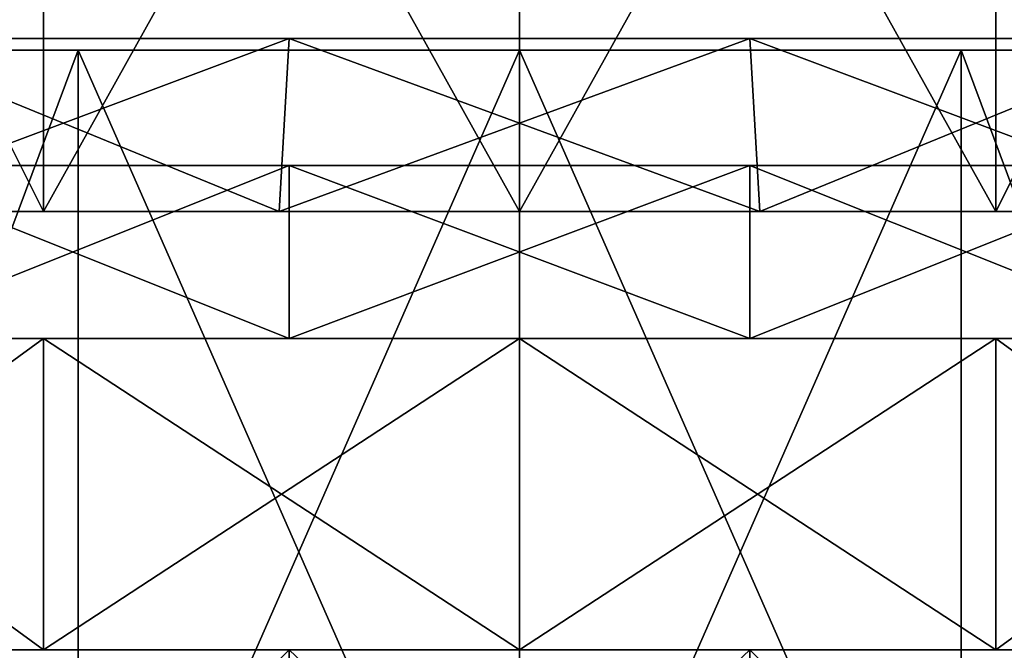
# Model space of a CAD drawing. Header units: millimetres. Extents: x -28.2 to 28.2, y -5.4 to 32.5.
# Tile 20 of 40: x -4.3 to 4.2, y 19.8 to 25.3. Entities that reach past the tile are written whole.
import ezdxf

# ---------------------------------------------------------------- set-up
doc = ezdxf.new("R2010")
doc.units = ezdxf.units.MM
doc.header["$LTSCALE"] = 81.481481
for name, color, linetype in [('10', 7, 'CONTINUOUS'), ('11', 7, 'CONTINUOUS'), ('20', 7, 'CONTINUOUS'), ('21', 7, 'CONTINUOUS'), ('24', 7, 'CONTINUOUS'), ('27', 7, 'CONTINUOUS'), ('3', 7, 'CONTINUOUS'), ('38', 7, 'CONTINUOUS'), ('39', 7, 'CONTINUOUS'), ('40', 7, 'CONTINUOUS'), ('5', 7, 'CONTINUOUS'), ('6', 7, 'CONTINUOUS'), ('7', 7, 'CONTINUOUS'), ('8', 7, 'CONTINUOUS')]:
    doc.layers.add(name, color=color, linetype=linetype)

msp = doc.modelspace()

# ---------------------------------------------------------------- linework, layer by layer
at = {"layer": '10', "color": 7, "linetype": 'Continuous'}
for points in [[(-1.9969, 19.8, -11.3253), (-1.9969, 16, -11.3253), (-5.75, 16, -9.9593), (-1.9969, 19.8, -11.3253)], [(-5.75, 19.8, -9.9593), (-1.9969, 19.8, -11.3253), (-5.75, 16, -9.9593), (-5.75, 19.8, -9.9593)], [(1.9969, 19.8, -11.3253), (1.9969, 16, -11.3253), (-1.9969, 16, -11.3253), (1.9969, 19.8, -11.3253)], [(-1.9969, 19.8, -11.3253), (1.9969, 19.8, -11.3253), (-1.9969, 16, -11.3253), (-1.9969, 19.8, -11.3253)], [(5.75, 19.8, -9.9593), (5.75, 16, -9.9593), (1.9969, 16, -11.3253), (5.75, 19.8, -9.9593)], [(1.9969, 19.8, -11.3253), (5.75, 19.8, -9.9593), (1.9969, 16, -11.3253), (1.9969, 19.8, -11.3253)]]:
    msp.add_3dface(points, dxfattribs=at)
at = {"layer": '11', "color": 7, "linetype": 'Continuous'}
for points in [[(-7.8288, 22.5, -10.3784), (-1.9975, 22.5, -11.3288), (-4.128, 22.5, -12.3272), (-7.8288, 22.5, -10.3784)], [(-1.9969, 22.5, -11.3253), (-7.8288, 22.5, -10.3784), (-5.75, 22.5, -9.9593), (-1.9969, 22.5, -11.3253)], [(-7.8288, 22.5, 10.3784), (-4.128, 22.5, 12.3272), (-1.9969, 22.5, 11.3253), (-7.8288, 22.5, 10.3784)], [(-7.8288, 22.5, -10.3784), (-1.9969, 22.5, -11.3253), (-1.9975, 22.5, -11.3288), (-7.8288, 22.5, -10.3784)], [(-5.75, 22.5, 9.9593), (-7.8288, 22.5, 10.3784), (-1.9969, 22.5, 11.3253), (-5.75, 22.5, 9.9593)], [(4.128, 22.5, -12.3272), (0, 22.5, -13), (-4.128, 22.5, -12.3272), (4.128, 22.5, -12.3272)], [(-1.9969, 22.5, 11.3253), (-4.128, 22.5, 12.3272), (1.9969, 22.5, 11.3253), (-1.9969, 22.5, 11.3253)], [(-4.128, 22.5, 12.3272), (1.9975, 22.5, 11.3288), (1.9969, 22.5, 11.3253), (-4.128, 22.5, 12.3272)], [(-4.128, 22.5, 12.3272), (4.128, 22.5, 12.3272), (1.9975, 22.5, 11.3288), (-4.128, 22.5, 12.3272)], [(4.128, 22.5, -12.3272), (-4.128, 22.5, -12.3272), (-1.9975, 22.5, -11.3288), (4.128, 22.5, -12.3272)], [(-4.128, 22.5, 12.3272), (0, 22.5, 13), (4.128, 22.5, 12.3272), (-4.128, 22.5, 12.3272)], [(4.128, 22.5, -12.3272), (-1.9975, 22.5, -11.3288), (-1.9969, 22.5, -11.3253), (4.128, 22.5, -12.3272)], [(1.9969, 22.5, -11.3253), (4.128, 22.5, -12.3272), (-1.9969, 22.5, -11.3253), (1.9969, 22.5, -11.3253)], [(7.8288, 22.5, -10.3784), (4.128, 22.5, -12.3272), (1.9969, 22.5, -11.3253), (7.8288, 22.5, -10.3784)], [(5.75, 22.5, -9.9593), (7.8288, 22.5, -10.3784), (1.9969, 22.5, -11.3253), (5.75, 22.5, -9.9593)], [(7.8288, 22.5, 10.3784), (1.9969, 22.5, 11.3253), (1.9975, 22.5, 11.3288), (7.8288, 22.5, 10.3784)], [(1.9969, 22.5, 11.3253), (7.8288, 22.5, 10.3784), (5.75, 22.5, 9.9593), (1.9969, 22.5, 11.3253)], [(7.8288, 22.5, 10.3784), (1.9975, 22.5, 11.3288), (4.128, 22.5, 12.3272), (7.8288, 22.5, 10.3784)]]:
    msp.add_3dface(points, dxfattribs=at)
at = {"layer": '20', "color": 7, "linetype": 'Continuous'}
for points in [[(-1.997, 24, -11.3253), (-5.75, 22.5, -9.9593), (-5.75, 24, -9.9593), (-1.997, 24, -11.3253)], [(-1.9969, 22.5, -11.3253), (-5.75, 22.5, -9.9593), (-1.997, 24, -11.3253), (-1.9969, 22.5, -11.3253)], [(1.997, 24, -11.3253), (-1.9969, 22.5, -11.3253), (-1.997, 24, -11.3253), (1.997, 24, -11.3253)], [(1.9969, 22.5, -11.3253), (-1.9969, 22.5, -11.3253), (1.997, 24, -11.3253), (1.9969, 22.5, -11.3253)], [(5.75, 24, -9.9593), (1.9969, 22.5, -11.3253), (1.997, 24, -11.3253), (5.75, 24, -9.9593)], [(5.75, 22.5, -9.9593), (1.9969, 22.5, -11.3253), (5.75, 24, -9.9593), (5.75, 22.5, -9.9593)]]:
    msp.add_3dface(points, dxfattribs=at)
at = {"layer": '21', "color": 7, "linetype": 'Continuous'}
for points in [[(-5.75, 24, 9.9593), (-1.9969, 22.5, 11.3253), (-1.997, 24, 11.3253), (-5.75, 24, 9.9593)], [(-5.75, 22.5, 9.9593), (-1.9969, 22.5, 11.3253), (-5.75, 24, 9.9593), (-5.75, 22.5, 9.9593)], [(-1.9969, 22.5, 11.3253), (1.9969, 22.5, 11.3253), (-1.997, 24, 11.3253), (-1.9969, 22.5, 11.3253)], [(-1.997, 24, 11.3253), (1.9969, 22.5, 11.3253), (1.997, 24, 11.3253), (-1.997, 24, 11.3253)], [(1.9969, 22.5, 11.3253), (5.75, 22.5, 9.9593), (1.997, 24, 11.3253), (1.9969, 22.5, 11.3253)], [(1.997, 24, 11.3253), (5.75, 22.5, 9.9593), (5.75, 24, 9.9593), (1.997, 24, 11.3253)]]:
    msp.add_3dface(points, dxfattribs=at)
at = {"layer": '24', "color": 7, "linetype": 'Continuous'}
for points in [[(-4.128, 31, 12.3272), (-7.8288, 31, 10.3783), (-4.1281, 23.6, 12.3272), (-4.128, 31, 12.3272)], [(-4.1281, 23.6, 12.3272), (-7.8288, 31, 10.3783), (-7.8287, 23.6, 10.3784), (-4.1281, 23.6, 12.3272)], [(0, 23.6, 13), (-4.128, 31, 12.3272), (-4.1281, 23.6, 12.3272), (0, 23.6, 13)], [(0, 31, 13), (-4.128, 31, 12.3272), (0, 23.6, 13), (0, 31, 13)], [(4.128, 31, 12.3272), (0, 31, 13), (4.1281, 23.6, 12.3272), (4.128, 31, 12.3272)], [(4.1281, 23.6, 12.3272), (0, 31, 13), (0, 23.6, 13), (4.1281, 23.6, 12.3272)], [(7.8288, 31, 10.3783), (4.128, 31, 12.3272), (7.8287, 23.6, 10.3784), (7.8288, 31, 10.3783)], [(7.8287, 23.6, 10.3784), (4.128, 31, 12.3272), (4.1281, 23.6, 12.3272), (7.8287, 23.6, 10.3784)]]:
    msp.add_3dface(points, dxfattribs=at)
at = {"layer": '27', "color": 7, "linetype": 'Continuous'}
for points in [[(-7.8288, 31, -10.3783), (-4.128, 31, -12.3272), (-7.8287, 23.6, -10.3784), (-7.8288, 31, -10.3783)], [(-7.8287, 23.6, -10.3784), (-4.128, 31, -12.3272), (-4.1281, 23.6, -12.3272), (-7.8287, 23.6, -10.3784)], [(-4.128, 31, -12.3272), (0, 31, -13), (-4.1281, 23.6, -12.3272), (-4.128, 31, -12.3272)], [(-4.1281, 23.6, -12.3272), (0, 31, -13), (0, 23.6, -13), (-4.1281, 23.6, -12.3272)], [(0, 31, -13), (4.128, 31, -12.3272), (0, 23.6, -13), (0, 31, -13)], [(0, 23.6, -13), (4.128, 31, -12.3272), (4.1281, 23.6, -12.3272), (0, 23.6, -13)], [(4.128, 31, -12.3272), (7.8288, 31, -10.3783), (4.1281, 23.6, -12.3272), (4.128, 31, -12.3272)], [(4.1281, 23.6, -12.3272), (7.8288, 31, -10.3783), (7.8287, 23.6, -10.3784), (4.1281, 23.6, -12.3272)]]:
    msp.add_3dface(points, dxfattribs=at)
at = {"layer": '3', "color": 7, "linetype": 'Continuous'}
for points in [[(-7.8288, 19.8, 10.3784), (-4.128, 19.8, 12.3272), (-7.8288, 22.5, 10.3784), (-7.8288, 19.8, 10.3784)], [(-7.8288, 22.5, 10.3784), (-4.128, 19.8, 12.3272), (-4.128, 22.5, 12.3272), (-7.8288, 22.5, 10.3784)], [(-7.8288, 19.8, -10.3784), (-4.128, 22.5, -12.3272), (-4.128, 19.8, -12.3272), (-7.8288, 19.8, -10.3784)], [(-7.8288, 22.5, -10.3784), (-4.128, 22.5, -12.3272), (-7.8288, 19.8, -10.3784), (-7.8288, 22.5, -10.3784)], [(-4.128, 22.5, 12.3272), (0, 19.8, 13), (0, 22.5, 13), (-4.128, 22.5, 12.3272)], [(-4.128, 19.8, 12.3272), (0, 19.8, 13), (-4.128, 22.5, 12.3272), (-4.128, 19.8, 12.3272)], [(-4.128, 19.8, -12.3272), (0, 22.5, -13), (0, 19.8, -13), (-4.128, 19.8, -12.3272)], [(-4.128, 22.5, -12.3272), (0, 22.5, -13), (-4.128, 19.8, -12.3272), (-4.128, 22.5, -12.3272)], [(0, 22.5, 13), (4.128, 19.8, 12.3272), (4.128, 22.5, 12.3272), (0, 22.5, 13)], [(0, 19.8, 13), (4.128, 19.8, 12.3272), (0, 22.5, 13), (0, 19.8, 13)], [(0, 19.8, -13), (4.128, 22.5, -12.3272), (4.128, 19.8, -12.3272), (0, 19.8, -13)], [(0, 22.5, -13), (4.128, 22.5, -12.3272), (0, 19.8, -13), (0, 22.5, -13)], [(4.128, 22.5, 12.3272), (7.8288, 19.8, 10.3784), (7.8288, 22.5, 10.3784), (4.128, 22.5, 12.3272)], [(4.128, 19.8, 12.3272), (7.8288, 19.8, 10.3784), (4.128, 22.5, 12.3272), (4.128, 19.8, 12.3272)], [(4.128, 19.8, -12.3272), (7.8288, 22.5, -10.3784), (7.8288, 19.8, -10.3784), (4.128, 19.8, -12.3272)], [(4.128, 22.5, -12.3272), (7.8288, 22.5, -10.3784), (4.128, 19.8, -12.3272), (4.128, 22.5, -12.3272)]]:
    msp.add_3dface(points, dxfattribs=at)
at = {"layer": '38', "color": 7, "linetype": 'Continuous'}
for points in [[(-4.1281, 23.6, 12.3272), (-7.8287, 23.6, 10.3784), (-2.0837, 23.6, 11.8177), (-4.1281, 23.6, 12.3272)], [(-7.8287, 23.6, -10.3784), (-4.1281, 23.6, -12.3272), (-6, 23.6, -10.3923), (-7.8287, 23.6, -10.3784)], [(-2.0837, 23.6, 11.8177), (-7.8287, 23.6, 10.3784), (-6, 23.6, 10.3923), (-2.0837, 23.6, 11.8177)], [(-6, 23.6, -10.3923), (-4.1281, 23.6, -12.3272), (-2.0837, 23.6, -11.8177), (-6, 23.6, -10.3923)], [(-2.0837, 23.6, -11.8177), (-4.1281, 23.6, -12.3272), (2.0837, 23.6, -11.8177), (-2.0837, 23.6, -11.8177)], [(-4.1281, 23.6, -12.3272), (4.1281, 23.6, -12.3272), (2.0837, 23.6, -11.8177), (-4.1281, 23.6, -12.3272)], [(-4.1281, 23.6, -12.3272), (0, 23.6, -13), (4.1281, 23.6, -12.3272), (-4.1281, 23.6, -12.3272)], [(4.1281, 23.6, 12.3272), (0, 23.6, 13), (-4.1281, 23.6, 12.3272), (4.1281, 23.6, 12.3272)], [(4.1281, 23.6, 12.3272), (-4.1281, 23.6, 12.3272), (-2.0837, 23.6, 11.8177), (4.1281, 23.6, 12.3272)], [(2.0837, 23.6, 11.8177), (4.1281, 23.6, 12.3272), (-2.0837, 23.6, 11.8177), (2.0837, 23.6, 11.8177)], [(2.0837, 23.6, -11.8177), (7.8287, 23.6, -10.3784), (6, 23.6, -10.3923), (2.0837, 23.6, -11.8177)], [(4.1281, 23.6, -12.3272), (7.8287, 23.6, -10.3784), (2.0837, 23.6, -11.8177), (4.1281, 23.6, -12.3272)], [(6, 23.6, 10.3923), (4.1281, 23.6, 12.3272), (2.0837, 23.6, 11.8177), (6, 23.6, 10.3923)], [(7.8287, 23.6, 10.3784), (4.1281, 23.6, 12.3272), (6, 23.6, 10.3923), (7.8287, 23.6, 10.3784)]]:
    msp.add_3dface(points, dxfattribs=at)
at = {"layer": '39', "color": 7, "linetype": 'Continuous'}
for points in [[(-6, 23.6, -10.3923), (-2.0837, 23.6, -11.8177), (-5.75, 25.1, -9.9593), (-6, 23.6, -10.3923)], [(-5.75, 25.1, -9.9593), (-2.0837, 23.6, -11.8177), (-1.997, 25.1, -11.3253), (-5.75, 25.1, -9.9593)], [(-2.0837, 23.6, -11.8177), (2.0837, 23.6, -11.8177), (-1.997, 25.1, -11.3253), (-2.0837, 23.6, -11.8177)], [(-1.997, 25.1, -11.3253), (2.0837, 23.6, -11.8177), (1.997, 25.1, -11.3253), (-1.997, 25.1, -11.3253)], [(1.997, 25.1, -11.3253), (6, 23.6, -10.3923), (5.75, 25.1, -9.9593), (1.997, 25.1, -11.3253)], [(2.0837, 23.6, -11.8177), (6, 23.6, -10.3923), (1.997, 25.1, -11.3253), (2.0837, 23.6, -11.8177)]]:
    msp.add_3dface(points, dxfattribs=at)
at = {"layer": '40', "color": 7, "linetype": 'Continuous'}
for points in [[(-2.0837, 23.6, 11.8177), (-6, 23.6, 10.3923), (-1.997, 25.1, 11.3253), (-2.0837, 23.6, 11.8177)], [(-1.997, 25.1, 11.3253), (-6, 23.6, 10.3923), (-5.75, 25.1, 9.9593), (-1.997, 25.1, 11.3253)], [(2.0837, 23.6, 11.8177), (-2.0837, 23.6, 11.8177), (1.997, 25.1, 11.3253), (2.0837, 23.6, 11.8177)], [(1.997, 25.1, 11.3253), (-2.0837, 23.6, 11.8177), (-1.997, 25.1, 11.3253), (1.997, 25.1, 11.3253)], [(5.75, 25.1, 9.9593), (2.0837, 23.6, 11.8177), (1.997, 25.1, 11.3253), (5.75, 25.1, 9.9593)], [(6, 23.6, 10.3923), (2.0837, 23.6, 11.8177), (5.75, 25.1, 9.9593), (6, 23.6, 10.3923)]]:
    msp.add_3dface(points, dxfattribs=at)
at = {"layer": '5', "color": 7, "linetype": 'Continuous'}
for points in [[(-3.8268, 25, 9.2388), (-7.071, 16.3, 7.0711), (-7.0711, 25, 7.0711), (-3.8268, 25, 9.2388)], [(-3.8269, 16.3, 9.2388), (-7.071, 16.3, 7.0711), (-3.8268, 25, 9.2388), (-3.8269, 16.3, 9.2388)], [(0, 16.3, 10), (-3.8269, 16.3, 9.2388), (0, 25, 10), (0, 16.3, 10)], [(0, 25, 10), (-3.8269, 16.3, 9.2388), (-3.8268, 25, 9.2388), (0, 25, 10)], [(3.8269, 16.3, 9.2388), (0, 16.3, 10), (3.8268, 25, 9.2388), (3.8269, 16.3, 9.2388)], [(3.8268, 25, 9.2388), (0, 16.3, 10), (0, 25, 10), (3.8268, 25, 9.2388)], [(7.0711, 25, 7.0711), (3.8269, 16.3, 9.2388), (3.8268, 25, 9.2388), (7.0711, 25, 7.0711)], [(7.071, 16.3, 7.0711), (3.8269, 16.3, 9.2388), (7.0711, 25, 7.0711), (7.071, 16.3, 7.0711)]]:
    msp.add_3dface(points, dxfattribs=at)
at = {"layer": '6', "color": 7, "linetype": 'Continuous'}
for points in [[(-7.071, 16.3, -7.0711), (-3.8269, 16.3, -9.2388), (-7.0711, 25, -7.0711), (-7.071, 16.3, -7.0711)], [(-7.0711, 25, -7.0711), (-3.8269, 16.3, -9.2388), (-3.8268, 25, -9.2388), (-7.0711, 25, -7.0711)], [(-3.8269, 16.3, -9.2388), (0, 16.3, -10), (-3.8268, 25, -9.2388), (-3.8269, 16.3, -9.2388)], [(-3.8268, 25, -9.2388), (0, 16.3, -10), (0, 25, -10), (-3.8268, 25, -9.2388)], [(0, 16.3, -10), (3.8269, 16.3, -9.2388), (0, 25, -10), (0, 16.3, -10)], [(0, 25, -10), (3.8269, 16.3, -9.2388), (3.8268, 25, -9.2388), (0, 25, -10)], [(3.8269, 16.3, -9.2388), (7.071, 16.3, -7.0711), (3.8268, 25, -9.2388), (3.8269, 16.3, -9.2388)], [(3.8268, 25, -9.2388), (7.071, 16.3, -7.0711), (7.0711, 25, -7.0711), (3.8268, 25, -9.2388)]]:
    msp.add_3dface(points, dxfattribs=at)
at = {"layer": '7', "color": 7, "linetype": 'Continuous'}
for points in [[(-1.9969, 19.8, 11.3253), (-7.8288, 19.8, 10.3784), (-5.75, 19.8, 9.9593), (-1.9969, 19.8, 11.3253)], [(-7.8288, 19.8, -10.3784), (-4.128, 19.8, -12.3272), (-1.9969, 19.8, -11.3253), (-7.8288, 19.8, -10.3784)], [(-7.8288, 19.8, 10.3784), (-1.9969, 19.8, 11.3253), (-1.9975, 19.8, 11.3288), (-7.8288, 19.8, 10.3784)], [(-5.75, 19.8, -9.9593), (-7.8288, 19.8, -10.3784), (-1.9969, 19.8, -11.3253), (-5.75, 19.8, -9.9593)], [(-7.8288, 19.8, 10.3784), (-1.9975, 19.8, 11.3288), (-4.128, 19.8, 12.3272), (-7.8288, 19.8, 10.3784)], [(4.128, 19.8, 12.3272), (-4.128, 19.8, 12.3272), (-1.9975, 19.8, 11.3288), (4.128, 19.8, 12.3272)], [(-4.128, 19.8, -12.3272), (4.128, 19.8, -12.3272), (1.9975, 19.8, -11.3288), (-4.128, 19.8, -12.3272)], [(-4.128, 19.8, -12.3272), (0, 19.8, -13), (4.128, 19.8, -12.3272), (-4.128, 19.8, -12.3272)], [(-4.128, 19.8, -12.3272), (1.9975, 19.8, -11.3288), (1.9969, 19.8, -11.3253), (-4.128, 19.8, -12.3272)], [(-1.9969, 19.8, -11.3253), (-4.128, 19.8, -12.3272), (1.9969, 19.8, -11.3253), (-1.9969, 19.8, -11.3253)], [(4.128, 19.8, 12.3272), (0, 19.8, 13), (-4.128, 19.8, 12.3272), (4.128, 19.8, 12.3272)], [(4.128, 19.8, 12.3272), (-1.9975, 19.8, 11.3288), (-1.9969, 19.8, 11.3253), (4.128, 19.8, 12.3272)], [(1.9969, 19.8, 11.3253), (4.128, 19.8, 12.3272), (-1.9969, 19.8, 11.3253), (1.9969, 19.8, 11.3253)], [(7.8288, 19.8, -10.3784), (1.9969, 19.8, -11.3253), (1.9975, 19.8, -11.3288), (7.8288, 19.8, -10.3784)], [(7.8288, 19.8, 10.3784), (4.128, 19.8, 12.3272), (1.9969, 19.8, 11.3253), (7.8288, 19.8, 10.3784)], [(1.9969, 19.8, -11.3253), (7.8288, 19.8, -10.3784), (5.75, 19.8, -9.9593), (1.9969, 19.8, -11.3253)], [(5.75, 19.8, 9.9593), (7.8288, 19.8, 10.3784), (1.9969, 19.8, 11.3253), (5.75, 19.8, 9.9593)], [(7.8288, 19.8, -10.3784), (1.9975, 19.8, -11.3288), (4.128, 19.8, -12.3272), (7.8288, 19.8, -10.3784)]]:
    msp.add_3dface(points, dxfattribs=at)
at = {"layer": '8', "color": 7, "linetype": 'Continuous'}
for points in [[(-1.9969, 16, 11.3253), (-5.75, 19.8, 9.9593), (-5.75, 16, 9.9593), (-1.9969, 16, 11.3253)], [(-1.9969, 19.8, 11.3253), (-5.75, 19.8, 9.9593), (-1.9969, 16, 11.3253), (-1.9969, 19.8, 11.3253)], [(1.9969, 16, 11.3253), (-1.9969, 19.8, 11.3253), (-1.9969, 16, 11.3253), (1.9969, 16, 11.3253)], [(1.9969, 19.8, 11.3253), (-1.9969, 19.8, 11.3253), (1.9969, 16, 11.3253), (1.9969, 19.8, 11.3253)], [(5.75, 19.8, 9.9593), (1.9969, 19.8, 11.3253), (5.75, 16, 9.9593), (5.75, 19.8, 9.9593)], [(5.75, 16, 9.9593), (1.9969, 19.8, 11.3253), (1.9969, 16, 11.3253), (5.75, 16, 9.9593)]]:
    msp.add_3dface(points, dxfattribs=at)

doc.saveas('drawing.dxf')
